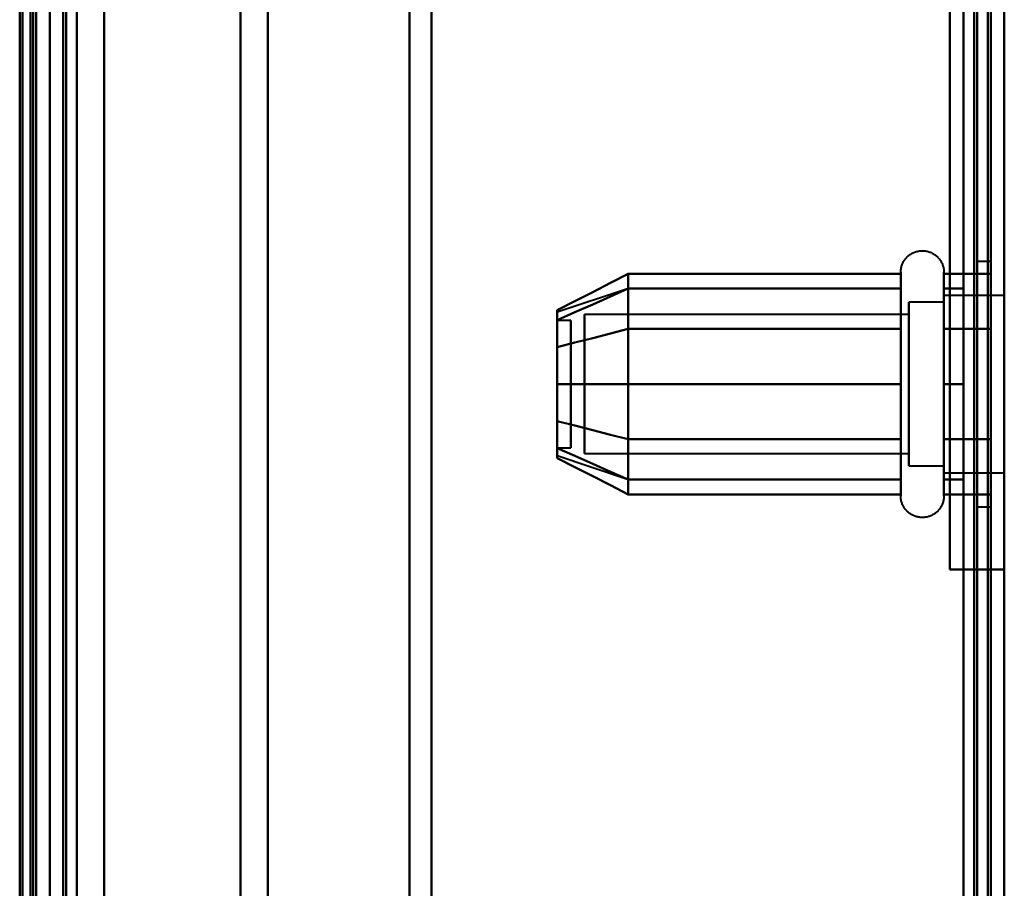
# Model space of a CAD drawing. Header units: millimetres. Extents: x -1352 to 2139, y -120 to 1046.
# Tile 67 of 77: x 549 to 585, y 799 to 831. Entities that reach past the tile are written whole.
import ezdxf

# ---------------------------------------------------------------- set-up
doc = ezdxf.new("R2010")
doc.units = ezdxf.units.MM
doc.layers.add('A-GENM', color=13, linetype='Continuous', lineweight=40)
doc.layers.add('G-IMPT', color=8, linetype='Continuous', lineweight=40)

# ---------------------------------------------------------------- blocks, each defined once
blk = doc.blocks.new('Maintenance r21 - Maintenance r21-755170-Avant')
at = {"layer": 'A-GENM'}
for p, q in [((585, 0), (585, 973.372)), ((585, 973.372), (585, 0))]:
    blk.add_line(p, q, dxfattribs=at)
blk = doc.blocks.new('Souche connecteur circulaire R23 - Souche connecteur circulaire R23-755164-Avant')
at = {"layer": 'A-GENM'}
blk.add_line((585, 927.5), (585, 770), dxfattribs=at)
blk = doc.blocks.new('NEXA 1000 CALQUES_dwg-755156-Avant')
at = {"layer": 'G-IMPT'}
for p, q in [((549.5, 129.472), (549.5, 937.272)), ((550, 937.272), (550, 129.472)), ((549.3, 604.868), (549.3, 934.872)), ((549.3, 934.872), (549.3, 604.868)), ((550, 934.872), (550, 604.868)), ((550, 763.372), (550, 934.872)), ((549.3, 591.872), (549.3, 921.877)), ((549.3, 921.877), (549.3, 591.872)), ((550, 921.877), (550, 763.372)), ((550, 921.872), (550, 763.372)), ((550, 702.849), (550, 921.872)), ((550.5, 921.872), (550.5, 763.372)), ((550.5, 763.372), (550.5, 921.872)), ((564, 616.883), (564, 921.872)), ((564, 921.872), (564, 616.883)), ((584.5, 921.872), (584.5, 616.883)), ((584.5, 921.872), (584.5, 604.872)), ((584.5, 604.872), (584.5, 921.872)), ((584.5, 604.872), (584.5, 921.872)), ((585, 604.872), (585, 921.872)), ((585, 921.872), (585, 604.872)), ((585, 921.872), (585, 604.872)), ((563.198, 921.281), (563.198, 617.429)), ((563.198, 617.429), (563.198, 921.281)), ((551, 617.807), (551, 920.872)), ((551, 920.872), (551, 823.514)), ((558, 617.807), (558, 920.872)), ((558, 920.872), (558, 617.807)), ((549.3, 703.47), (549.3, 920.246)), ((549.3, 920.246), (549.3, 823.275)), ((556.99, 618.386), (556.99, 920.246)), ((556.99, 920.246), (556.99, 618.386)), ((564, 604.872), (564, 909.862)), ((564, 909.862), (564, 604.872)), ((563.198, 909.315), (563.198, 605.464)), ((563.198, 605.464), (563.198, 909.315)), ((551, 605.872), (551, 908.938)), ((551, 908.938), (551, 703.231)), ((558, 605.872), (558, 908.938)), ((558, 908.938), (558, 605.872)), ((549.3, 908.359), (549.3, 606.498)), ((556.99, 703.47), (556.99, 908.359)), ((556.99, 908.359), (556.99, 703.47)), ((585, 878.194), (585, 808.194)), ((550, 763.372), (550, 823.895)), ((551, 823.514), (551, 605.872)), ((549.3, 606.498), (549.3, 823.275)), ((549.3, 823.275), (549.3, 618.386)), ((584.5, 821.872), (584, 821.872)), ((584, 821.872), (584, 817.372)), ((584, 817.372), (584, 821.872)), ((584.5, 821.872), (584.5, 812.872)), ((584.5, 821.872), (584.5, 812.872)), ((584.5, 817.372), (584.5, 821.872)), ((581.204, 819.422), (581.204, 821.472)), ((581.204, 819.422), (581.204, 821.472)), ((582.785, 821.472), (582.785, 819.422)), ((582.785, 821.472), (582.785, 819.422)), ((581.204, 813.272), (581.204, 820.923)), ((581.204, 815.322), (581.204, 820.923)), ((582.785, 820.923), (582.785, 813.272)), ((582.785, 820.923), (582.785, 815.322)), ((571.189, 820.867), (568.611, 820.008)), ((585, 820.622), (582.785, 820.622)), ((585, 820.622), (582.785, 820.622)), ((582.785, 820.622), (582.785, 818.997)), ((582.785, 815.747), (582.785, 820.622)), ((582.785, 820.622), (582.785, 818.997)), ((582.785, 814.558), (582.785, 820.622)), ((582.785, 820.372), (581.5, 820.372)), ((582.785, 820.372), (581.5, 820.372)), ((581.5, 820.372), (581.5, 818.872)), ((581.5, 814.774), (581.5, 820.372)), ((581.5, 820.372), (581.5, 818.872)), ((581.5, 815.872), (581.5, 820.372)), ((582.785, 815.872), (582.785, 820.372)), ((582.785, 820.372), (582.785, 815.872)), ((582.785, 820.372), (582.785, 814.774)), ((582.785, 814.774), (582.785, 820.372)), ((581.5, 819.921), (569.611, 819.921)), ((581.5, 819.921), (569.611, 819.921)), ((569.611, 815.165), (569.611, 819.921)), ((569.611, 819.921), (569.611, 815.165)), ((569.611, 819.921), (569.611, 816.098)), ((569.611, 816.098), (569.611, 819.921)), ((581.5, 819.97), (581.5, 815.872)), ((581.5, 814.372), (581.5, 819.97)), ((581.5, 819.97), (581.5, 814.372)), ((581.5, 815.165), (581.5, 819.921)), ((581.5, 819.921), (581.5, 815.165)), ((581.5, 819.921), (581.5, 816.098)), ((581.5, 816.098), (581.5, 819.921)), ((582.785, 820.187), (582.785, 814.122)), ((582.785, 820.187), (582.785, 815.747)), ((582.785, 814.122), (582.785, 820.187)), ((582.785, 819.97), (582.785, 814.372)), ((582.785, 814.372), (582.785, 819.97)), ((569.111, 819.702), (568.611, 819.702)), ((569.111, 819.702), (568.611, 819.702)), ((568.611, 815.054), (568.611, 819.702)), ((568.611, 819.702), (568.611, 815.054)), ((568.611, 815.248), (568.611, 819.702)), ((568.611, 819.702), (568.611, 815.248)), ((568.611, 815.042), (568.611, 819.691)), ((568.611, 819.691), (568.611, 815.042)), ((568.611, 815.042), (568.611, 819.496)), ((568.611, 819.496), (568.611, 815.042)), ((569.111, 815.054), (569.111, 819.702)), ((569.111, 819.702), (569.111, 815.054)), ((569.111, 819.702), (569.111, 815.248)), ((569.111, 815.248), (569.111, 819.702)), ((569.111, 815.042), (569.111, 819.691)), ((569.111, 819.691), (569.111, 815.042)), ((569.111, 819.496), (569.111, 815.042)), ((569.111, 815.042), (569.111, 819.496)), ((569.611, 814.824), (569.611, 819.579)), ((569.611, 819.579), (569.611, 814.824)), ((581.5, 814.824), (581.5, 819.579)), ((581.5, 819.579), (581.5, 814.824)), ((581.204, 813.822), (581.204, 819.422)), ((581.204, 813.272), (581.204, 819.422)), ((582.785, 819.422), (582.785, 813.822)), ((582.785, 819.422), (582.785, 813.272)), ((581.5, 818.872), (581.5, 814.372)), ((581.5, 818.872), (581.5, 814.774)), ((581.5, 814.372), (581.5, 818.872)), ((582.785, 818.997), (582.785, 814.558)), ((582.785, 814.122), (582.785, 818.997)), ((582.785, 818.997), (582.785, 814.122)), ((582.785, 814.372), (582.785, 818.872)), ((582.785, 818.872), (582.785, 814.372)), ((569.611, 818.646), (569.611, 814.824)), ((569.611, 814.824), (569.611, 818.646)), ((581.5, 818.646), (581.5, 814.824)), ((581.5, 814.824), (581.5, 818.646)), ((584, 817.372), (584, 812.872)), ((584, 812.872), (584, 817.372)), ((584.5, 812.872), (584.5, 817.372)), ((584.5, 812.872), (584.5, 817.372)), ((568.611, 815.042), (569.111, 815.042)), ((568.611, 815.042), (569.111, 815.042)), ((569.611, 814.824), (581.5, 814.824)), ((569.611, 814.824), (581.5, 814.824)), ((571.189, 813.877), (568.611, 814.737)), ((581.5, 814.372), (582.785, 814.372)), ((581.5, 814.372), (582.785, 814.372)), ((582.785, 814.122), (585, 814.122)), ((582.785, 814.122), (585, 814.122)), ((584, 812.872), (584.5, 812.872)), ((584.4, 810.572), (585, 810.572)), ((585, 810.572), (584.4, 810.572)), ((585, 808.194), (585, 803.872))]:
    blk.add_line(p, q, dxfattribs=at)
at = {"layer": 'G-IMPT', "flags": 128}
for points in [[(584.4, 972.772), (584.4, 761.822), (584.4, 550.872), (584.4, 339.922), (584.4, 128.972)], [(584.4, 972.772), (584.4, 761.822), (584.4, 550.872), (584.4, 339.922), (584.4, 128.972)], [(584.4, 128.972), (584.4, 339.922), (584.4, 550.872), (584.4, 761.822), (584.4, 972.772)], [(584.5, 128.972), (584.5, 339.922), (584.5, 550.872), (584.5, 761.822), (584.5, 972.772)], [(585, 128.972), (585, 339.922), (585, 550.872), (585, 761.822), (585, 972.772)], [(583.9, 129.472), (583.9, 340.172), (583.9, 550.872), (583.9, 761.572), (583.9, 972.272)], [(583.9, 129.472), (583.9, 340.172), (583.9, 550.872), (583.9, 761.572), (583.9, 972.272)], [(583.9, 972.272), (583.9, 761.572), (583.9, 550.872), (583.9, 340.172), (583.9, 129.472)], [(584, 972.272), (584, 761.572), (584, 550.872), (584, 340.172), (584, 129.472)], [(584, 129.472), (584, 340.172), (584, 550.872), (584, 761.572), (584, 972.272)], [(584, 972.272), (584, 761.572), (584, 550.872), (584, 340.172), (584, 129.472)], [(584.5, 972.272), (584.5, 761.572), (584.5, 550.872), (584.5, 340.172), (584.5, 129.472)], [(584.5, 129.472), (584.5, 340.172), (584.5, 550.872), (584.5, 761.572), (584.5, 972.272)], [(584.5, 129.472), (584.5, 340.172), (584.5, 550.872), (584.5, 761.572), (584.5, 972.272)], [(584.5, 972.272), (584.5, 761.572), (584.5, 550.872), (584.5, 340.172), (584.5, 129.472)], [(584.5, 972.272), (584.5, 761.572), (584.5, 550.872), (584.5, 340.172), (584.5, 129.472)], [(584.5, 129.472), (584.5, 340.172), (584.5, 550.872), (584.5, 761.572), (584.5, 972.272)], [(549.4, 937.772), (549.4, 735.572), (549.4, 533.372), (549.4, 331.172), (549.4, 128.972)], [(549.4, 128.972), (549.4, 331.172), (549.4, 533.372), (549.4, 735.572), (549.4, 937.772)], [(549.4, 128.972), (549.4, 331.172), (549.4, 533.372), (549.4, 735.572), (549.4, 937.772)], [(549.5, 937.772), (549.5, 735.572), (549.5, 533.372), (549.5, 331.172), (549.5, 128.972)], [(550, 937.772), (550, 735.572), (550, 533.372), (550, 331.172), (550, 128.972)], [(550, 128.972), (550, 331.172), (550, 533.372), (550, 735.572), (550, 937.772)], [(552, 937.772), (552, 735.572), (552, 533.372), (552, 331.172), (552, 128.972)], [(552, 128.972), (552, 331.172), (552, 533.372), (552, 735.572), (552, 937.772)], [(552, 937.772), (552, 735.572), (552, 533.372), (552, 331.172), (552, 128.972)], [(552, 128.972), (552, 331.172), (552, 533.372), (552, 735.572), (552, 937.772)], [(584.4, 128.972), (584.4, 331.172), (584.4, 533.372), (584.4, 735.572), (584.4, 937.772)], [(584.4, 128.972), (584.4, 331.172), (584.4, 533.372), (584.4, 735.572), (584.4, 937.772)], [(584.4, 937.772), (584.4, 735.572), (584.4, 533.372), (584.4, 331.172), (584.4, 128.972)], [(584.5, 937.772), (584.5, 735.572), (584.5, 533.372), (584.5, 331.172), (584.5, 128.972)], [(585, 937.772), (585, 735.572), (585, 533.372), (585, 331.172), (585, 128.972)], [(585, 128.972), (585, 331.172), (585, 533.372), (585, 735.572), (585, 937.772)], [(548.9, 937.272), (548.9, 743.297), (548.9, 549.322), (548.9, 355.347), (548.9, 161.372)], [(548.9, 161.372), (548.9, 355.347), (548.9, 549.322), (548.9, 743.297), (548.9, 937.272)], [(549, 129.372), (549, 331.372), (549, 533.372), (549, 735.372), (549, 937.372)], [(549, 937.372), (549, 735.372), (549, 533.372), (549, 331.372), (549, 129.372)], [(549, 129.472), (549, 331.422), (549, 533.372), (549, 735.322), (549, 937.272)], [(549, 937.272), (549, 735.322), (549, 533.372), (549, 331.422), (549, 129.472)], [(549.5, 937.272), (549.5, 735.322), (549.5, 533.372), (549.5, 331.422), (549.5, 129.472)], [(549.5, 129.472), (549.5, 331.422), (549.5, 533.372), (549.5, 735.322), (549.5, 937.272)], [(549.5, 937.272), (549.5, 735.322), (549.5, 533.372), (549.5, 331.422), (549.5, 129.472)], [(549.5, 129.472), (549.5, 331.422), (549.5, 533.372), (549.5, 735.322), (549.5, 937.272)], [(549.5, 129.472), (549.5, 331.422), (549.5, 533.372), (549.5, 735.322), (549.5, 937.272)], [(549.5, 937.272), (549.5, 735.322), (549.5, 533.372), (549.5, 331.422), (549.5, 129.472)], [(550, 129.472), (550, 331.422), (550, 533.372), (550, 735.322), (550, 937.272)], [(550, 937.272), (550, 735.322), (550, 533.372), (550, 331.422), (550, 129.472)], [(550, 937.272), (550, 743.297), (550, 549.322), (550, 355.347), (550, 161.372)], [(550, 129.472), (550, 331.422), (550, 533.372), (550, 735.322), (550, 937.272)], [(550, 161.372), (550, 355.347), (550, 549.322), (550, 743.297), (550, 937.272)], [(550, 937.272), (550, 735.322), (550, 533.372), (550, 331.422), (550, 129.472)], [(550.5, 129.472), (550.5, 331.422), (550.5, 533.372), (550.5, 735.322), (550.5, 937.272)], [(550.5, 937.272), (550.5, 735.322), (550.5, 533.372), (550.5, 331.422), (550.5, 129.472)], [(550.6, 129.472), (550.6, 331.422), (550.6, 533.372), (550.6, 735.322), (550.6, 937.272)], [(550.6, 937.272), (550.6, 735.322), (550.6, 533.372), (550.6, 331.422), (550.6, 129.472)], [(550.6, 129.472), (550.6, 331.422), (550.6, 533.372), (550.6, 735.322), (550.6, 937.272)], [(550.6, 129.472), (550.6, 331.422), (550.6, 533.372), (550.6, 735.322), (550.6, 937.272)], [(550.6, 937.272), (550.6, 735.322), (550.6, 533.372), (550.6, 331.422), (550.6, 129.472)], [(550.6, 937.272), (550.6, 735.322), (550.6, 533.372), (550.6, 331.422), (550.6, 129.472)], [(552, 937.272), (552, 735.322), (552, 533.372), (552, 331.422), (552, 129.472)], [(552, 129.472), (552, 331.422), (552, 533.372), (552, 735.322), (552, 937.272)], [(552, 937.272), (552, 735.322), (552, 533.372), (552, 331.422), (552, 129.472)], [(552, 129.472), (552, 331.422), (552, 533.372), (552, 735.322), (552, 937.272)], [(583.5, 937.272), (583.5, 735.322), (583.5, 533.372), (583.5, 331.422), (583.5, 129.472)], [(583.5, 129.472), (583.5, 331.422), (583.5, 533.372), (583.5, 735.322), (583.5, 937.272)], [(583.5, 129.472), (583.5, 331.422), (583.5, 533.372), (583.5, 735.322), (583.5, 937.272)], [(583.5, 937.272), (583.5, 735.322), (583.5, 533.372), (583.5, 331.422), (583.5, 129.472)], [(583.5, 903.372), (583.5, 873.372), (583.5, 843.372), (583.5, 813.372), (583.5, 783.372)], [(583.5, 783.372), (583.5, 813.372), (583.5, 843.372), (583.5, 873.372), (583.5, 903.372)], [(583.5, 903.372), (583.5, 873.372), (583.5, 843.372), (583.5, 813.372), (583.5, 783.372)], [(583.5, 783.372), (583.5, 813.372), (583.5, 843.372), (583.5, 873.372), (583.5, 903.372)], [(584.5, 783.372), (584.5, 813.372), (584.5, 843.372), (584.5, 873.372), (584.5, 903.372)], [(584.5, 903.372), (584.5, 873.372), (584.5, 843.372), (584.5, 813.372), (584.5, 783.372)], [(584.5, 783.372), (584.5, 813.372), (584.5, 843.372), (584.5, 873.372), (584.5, 903.372)], [(584.5, 903.372), (584.5, 873.372), (584.5, 843.372), (584.5, 813.372), (584.5, 783.372)], [(585, 803.872), (585, 823.622), (585, 843.372), (585, 863.122), (585, 882.872)], [(583, 810.572), (583, 826.972), (583, 843.372), (583, 859.772), (583, 876.172)], [(583, 876.172), (583, 859.772), (583, 843.372), (583, 826.972), (583, 810.572)], [(583, 810.572), (583, 826.972), (583, 843.372), (583, 859.772), (583, 876.172)], [(583, 876.172), (583, 859.772), (583, 843.372), (583, 826.972), (583, 810.572)], [(583, 876.172), (583, 859.772), (583, 843.372), (583, 826.972), (583, 810.572)], [(583, 810.572), (583, 826.972), (583, 843.372), (583, 859.772), (583, 876.172)], [(584.5, 876.172), (584.5, 859.772), (584.5, 843.372), (584.5, 826.972), (584.5, 810.572)], [(584.5, 810.572), (584.5, 826.972), (584.5, 843.372), (584.5, 859.772), (584.5, 876.172)], [(585, 876.172), (585, 859.772), (585, 843.372), (585, 826.972), (585, 810.572)], [(585, 876.172), (585, 859.772), (585, 843.372), (585, 826.972), (585, 810.572)], [(581.204, 821.472), (581.205, 821.504), (581.207, 821.535), (581.21, 821.567), (581.214, 821.598), (581.22, 821.629), (581.227, 821.66), (581.235, 821.691), (581.244, 821.721), (581.255, 821.751), (581.267, 821.78), (581.28, 821.809), (581.294, 821.837), (581.309, 821.865), (581.325, 821.892), (581.342, 821.919), (581.361, 821.944), (581.38, 821.969), (581.4, 821.993), (581.422, 822.017), (581.444, 822.039), (581.467, 822.061), (581.491, 822.082), (581.516, 822.101), (581.541, 822.12), (581.568, 822.137), (581.595, 822.154), (581.622, 822.169), (581.65, 822.184), (581.679, 822.197), (581.708, 822.209), (581.738, 822.22), (581.768, 822.23), (581.799, 822.238), (581.829, 822.245), (581.86, 822.251), (581.892, 822.256), (581.923, 822.259), (581.955, 822.262), (581.986, 822.263), (582.018, 822.262), (582.049, 822.261), (582.081, 822.258), (582.112, 822.254), (582.143, 822.249), (582.174, 822.242), (582.205, 822.234), (582.235, 822.225), (582.265, 822.215), (582.295, 822.204), (582.324, 822.191), (582.352, 822.177), (582.38, 822.162), (582.407, 822.146), (582.434, 822.129), (582.46, 822.111), (582.485, 822.092), (582.509, 822.072), (582.533, 822.051), (582.556, 822.029), (582.578, 822.006), (582.598, 821.982), (582.618, 821.958), (582.637, 821.933), (582.655, 821.907), (582.672, 821.88), (582.688, 821.852), (582.702, 821.824), (582.716, 821.796), (582.728, 821.767), (582.739, 821.737), (582.749, 821.707), (582.758, 821.677), (582.766, 821.646), (582.772, 821.615), (582.777, 821.584), (582.781, 821.552), (582.784, 821.521), (582.785, 821.489), (582.785, 821.472)], [(581.204, 821.472), (581.205, 821.504), (581.207, 821.535), (581.21, 821.567), (581.214, 821.598), (581.22, 821.629), (581.227, 821.66), (581.235, 821.691), (581.244, 821.721), (581.255, 821.751), (581.267, 821.78), (581.28, 821.809), (581.294, 821.837), (581.309, 821.865), (581.325, 821.892), (581.342, 821.919), (581.361, 821.944), (581.38, 821.969), (581.4, 821.993), (581.422, 822.017), (581.444, 822.039), (581.467, 822.061), (581.491, 822.082), (581.516, 822.101), (581.541, 822.12), (581.568, 822.137), (581.595, 822.154), (581.622, 822.169), (581.65, 822.184), (581.679, 822.197), (581.708, 822.209), (581.738, 822.22), (581.768, 822.23), (581.799, 822.238), (581.829, 822.245), (581.86, 822.251), (581.892, 822.256), (581.923, 822.259), (581.955, 822.262), (581.986, 822.263), (582.018, 822.262), (582.049, 822.261), (582.081, 822.258), (582.112, 822.254), (582.143, 822.249), (582.174, 822.242), (582.205, 822.234), (582.235, 822.225), (582.265, 822.215), (582.295, 822.204), (582.324, 822.191), (582.352, 822.177), (582.38, 822.162), (582.407, 822.146), (582.434, 822.129), (582.46, 822.111), (582.485, 822.092), (582.509, 822.072), (582.533, 822.051), (582.556, 822.029), (582.578, 822.006), (582.598, 821.982), (582.618, 821.958), (582.637, 821.933), (582.655, 821.907), (582.672, 821.88), (582.688, 821.852), (582.702, 821.824), (582.716, 821.796), (582.728, 821.767), (582.739, 821.737), (582.749, 821.707), (582.758, 821.677), (582.766, 821.646), (582.772, 821.615), (582.777, 821.584), (582.781, 821.552), (582.784, 821.521), (582.785, 821.489), (582.785, 821.472)], [(571.204, 821.414), (570.556, 821.081), (569.908, 820.748), (569.259, 820.414), (568.611, 820.081)], [(568.611, 820.081), (569.259, 820.414), (569.908, 820.748), (570.556, 821.081), (571.204, 821.414)], [(571.204, 819.393), (571.204, 819.898), (571.204, 820.403), (571.204, 820.909), (571.204, 821.414)], [(571.204, 821.414), (573.704, 821.414), (576.204, 821.414), (578.704, 821.414), (581.204, 821.414)], [(571.204, 821.414), (571.204, 820.909), (571.204, 820.403), (571.204, 819.898), (571.204, 819.393)], [(581.204, 821.414), (578.704, 821.414), (576.204, 821.414), (573.704, 821.414), (571.204, 821.414)], [(571.204, 819.393), (571.204, 819.898), (571.204, 820.403), (571.204, 820.909), (571.204, 821.414)], [(571.204, 821.414), (571.204, 820.909), (571.204, 820.403), (571.204, 819.898), (571.204, 819.393)], [(581.204, 821.472), (581.204, 821.469), (581.204, 821.459), (581.204, 821.443), (581.204, 821.42), (581.204, 821.391), (581.204, 821.355), (581.204, 821.313), (581.204, 821.264), (581.204, 821.209), (581.204, 821.149), (581.204, 821.082), (581.204, 821.009), (581.204, 820.93), (581.204, 820.923)], [(581.204, 813.822), (581.204, 813.906), (581.204, 813.997), (581.204, 814.093), (581.204, 814.194), (581.204, 814.3), (581.204, 814.411), (581.204, 814.526), (581.204, 814.647), (581.204, 814.771), (581.204, 814.9), (581.204, 815.033), (581.204, 815.169), (581.204, 815.31), (581.204, 815.453), (581.204, 815.599), (581.204, 815.749), (581.204, 815.9), (581.204, 816.055), (581.204, 816.211), (581.204, 816.369), (581.204, 816.529), (581.204, 816.69), (581.204, 816.852), (581.204, 817.015), (581.204, 817.179), (581.204, 817.343), (581.204, 817.507), (581.204, 817.671), (581.204, 817.834), (581.204, 817.996), (581.204, 818.158), (581.204, 818.318), (581.204, 818.477), (581.204, 818.634), (581.204, 818.789), (581.204, 818.942), (581.204, 819.092), (581.204, 819.239), (581.204, 819.384), (581.204, 819.525), (581.204, 819.663), (581.204, 819.797), (581.204, 819.927), (581.204, 820.054), (581.204, 820.175), (581.204, 820.293), (581.204, 820.406), (581.204, 820.513), (581.204, 820.616), (581.204, 820.714), (581.204, 820.806), (581.204, 820.893), (581.204, 820.974), (581.204, 821.05), (581.204, 821.119), (581.204, 821.183), (581.204, 821.24), (581.204, 821.292), (581.204, 821.337), (581.204, 821.375), (581.204, 821.408), (581.204, 821.433), (581.204, 821.453), (581.204, 821.465), (581.204, 821.472), (581.204, 821.472)], [(581.204, 821.472), (581.204, 821.469), (581.204, 821.459), (581.204, 821.443), (581.204, 821.42), (581.204, 821.391), (581.204, 821.355), (581.204, 821.313), (581.204, 821.264), (581.204, 821.209), (581.204, 821.149), (581.204, 821.082), (581.204, 821.009), (581.204, 820.93), (581.204, 820.846), (581.204, 820.756), (581.204, 820.661), (581.204, 820.56), (581.204, 820.455), (581.204, 820.344), (581.204, 820.229), (581.204, 820.109), (581.204, 819.985), (581.204, 819.856), (581.204, 819.724), (581.204, 819.588), (581.204, 819.448), (581.204, 819.422)], [(581.204, 815.322), (581.204, 815.466), (581.204, 815.613), (581.204, 815.762), (581.204, 815.914), (581.204, 816.069), (581.204, 816.225), (581.204, 816.383), (581.204, 816.543), (581.204, 816.705), (581.204, 816.867), (581.204, 817.03), (581.204, 817.194), (581.204, 817.358), (581.204, 817.522), (581.204, 817.685), (581.204, 817.848), (581.204, 818.011), (581.204, 818.172), (581.204, 818.333), (581.204, 818.491), (581.204, 818.648), (581.204, 818.803), (581.204, 818.955), (581.204, 819.105), (581.204, 819.252), (581.204, 819.397), (581.204, 819.538), (581.204, 819.675), (581.204, 819.809), (581.204, 819.939), (581.204, 820.065), (581.204, 820.186), (581.204, 820.303), (581.204, 820.415), (581.204, 820.523), (581.204, 820.625), (581.204, 820.723), (581.204, 820.814), (581.204, 820.901), (581.204, 820.981), (581.204, 821.056), (581.204, 821.125), (581.204, 821.188), (581.204, 821.245), (581.204, 821.296), (581.204, 821.34), (581.204, 821.378), (581.204, 821.41), (581.204, 821.435), (581.204, 821.454), (581.204, 821.466), (581.204, 821.472)], [(581.204, 821.414), (581.204, 820.909), (581.204, 820.403), (581.204, 819.898), (581.204, 819.393)], [(581.204, 819.393), (581.204, 819.898), (581.204, 820.403), (581.204, 820.909), (581.204, 821.414)], [(582.785, 821.472), (582.785, 821.469), (582.785, 821.459), (582.785, 821.443), (582.785, 821.42), (582.785, 821.391), (582.785, 821.355), (582.785, 821.313), (582.785, 821.264), (582.785, 821.209), (582.785, 821.149), (582.785, 821.082), (582.785, 821.009), (582.785, 820.93), (582.785, 820.846), (582.785, 820.756), (582.785, 820.661), (582.785, 820.56), (582.785, 820.455), (582.785, 820.344), (582.785, 820.229), (582.785, 820.109), (582.785, 819.985), (582.785, 819.856), (582.785, 819.724), (582.785, 819.588), (582.785, 819.448), (582.785, 819.305), (582.785, 819.159), (582.785, 819.01), (582.785, 818.858), (582.785, 818.704), (582.785, 818.548), (582.785, 818.39), (582.785, 818.23), (582.785, 818.069), (582.785, 817.907), (582.785, 817.744), (582.785, 817.58), (582.785, 817.417), (582.785, 817.253), (582.785, 817.089), (582.785, 816.925), (582.785, 816.763), (582.785, 816.601), (582.785, 816.441), (582.785, 816.282), (582.785, 816.125), (582.785, 815.969), (582.785, 815.817), (582.785, 815.666), (582.785, 815.518), (582.785, 815.374), (582.785, 815.232), (582.785, 815.094), (582.785, 814.959), (582.785, 814.829), (582.785, 814.702), (582.785, 814.58), (582.785, 814.462), (582.785, 814.349), (582.785, 814.241), (582.785, 814.137), (582.785, 814.039), (582.785, 813.946), (582.785, 813.859), (582.785, 813.822)], [(582.785, 820.923), (582.785, 821.002), (582.785, 821.075), (582.785, 821.143), (582.785, 821.204), (582.785, 821.26), (582.785, 821.309), (582.785, 821.351), (582.785, 821.388), (582.785, 821.418), (582.785, 821.441), (582.785, 821.458), (582.785, 821.468), (582.785, 821.472)], [(582.785, 821.472), (582.785, 821.469), (582.785, 821.459), (582.785, 821.443), (582.785, 821.42), (582.785, 821.391), (582.785, 821.355), (582.785, 821.313), (582.785, 821.264), (582.785, 821.209), (582.785, 821.149), (582.785, 821.082), (582.785, 821.009), (582.785, 820.93), (582.785, 820.846), (582.785, 820.756), (582.785, 820.661), (582.785, 820.56), (582.785, 820.455), (582.785, 820.344), (582.785, 820.229), (582.785, 820.109), (582.785, 819.985), (582.785, 819.856), (582.785, 819.724), (582.785, 819.588), (582.785, 819.448), (582.785, 819.305), (582.785, 819.159), (582.785, 819.01), (582.785, 818.858), (582.785, 818.704), (582.785, 818.548), (582.785, 818.39), (582.785, 818.23), (582.785, 818.069), (582.785, 817.907), (582.785, 817.744), (582.785, 817.58), (582.785, 817.417), (582.785, 817.253), (582.785, 817.089), (582.785, 816.925), (582.785, 816.763), (582.785, 816.601), (582.785, 816.441), (582.785, 816.282), (582.785, 816.125), (582.785, 815.969), (582.785, 815.817), (582.785, 815.666), (582.785, 815.518), (582.785, 815.374), (582.785, 815.322)], [(582.785, 819.422), (582.785, 819.563), (582.785, 819.7), (582.785, 819.833), (582.785, 819.962), (582.785, 820.087), (582.785, 820.208), (582.785, 820.324), (582.785, 820.435), (582.785, 820.542), (582.785, 820.643), (582.785, 820.739), (582.785, 820.83), (582.785, 820.916), (582.785, 820.995), (582.785, 821.069), (582.785, 821.137), (582.785, 821.199), (582.785, 821.255), (582.785, 821.304), (582.785, 821.348), (582.785, 821.385), (582.785, 821.415), (582.785, 821.439), (582.785, 821.457), (582.785, 821.468), (582.785, 821.472)], [(584.5, 821.414), (584.071, 821.414), (583.643, 821.414), (583.214, 821.414), (582.785, 821.414)], [(582.785, 821.414), (582.785, 820.909), (582.785, 820.403), (582.785, 819.898), (582.785, 819.393)], [(582.785, 819.393), (582.785, 819.898), (582.785, 820.403), (582.785, 820.909), (582.785, 821.414)], [(582.785, 821.414), (583.214, 821.414), (583.643, 821.414), (584.071, 821.414), (584.5, 821.414)], [(584.5, 819.393), (584.5, 819.898), (584.5, 820.403), (584.5, 820.909), (584.5, 821.414)], [(584.5, 821.414), (584.5, 820.909), (584.5, 820.403), (584.5, 819.898), (584.5, 819.393)], [(584.5, 819.393), (584.5, 819.898), (584.5, 820.403), (584.5, 820.909), (584.5, 821.414)], [(584.5, 821.414), (584.5, 820.909), (584.5, 820.403), (584.5, 819.898), (584.5, 819.393)], [(581.204, 820.923), (581.204, 820.838), (581.204, 820.748), (581.204, 820.652), (581.204, 820.551), (581.204, 820.445), (581.204, 820.334), (581.204, 820.218), (581.204, 820.098), (581.204, 819.973), (581.204, 819.844), (581.204, 819.712), (581.204, 819.575), (581.204, 819.435), (581.204, 819.292), (581.204, 819.145), (581.204, 818.996), (581.204, 818.844), (581.204, 818.69), (581.204, 818.534), (581.204, 818.376), (581.204, 818.216), (581.204, 818.055), (581.204, 817.892), (581.204, 817.729), (581.204, 817.566), (581.204, 817.402), (581.204, 817.238), (581.204, 817.074), (581.204, 816.911), (581.204, 816.748), (581.204, 816.587), (581.204, 816.426), (581.204, 816.268), (581.204, 816.111), (581.204, 815.956), (581.204, 815.803), (581.204, 815.653), (581.204, 815.505), (581.204, 815.361), (581.204, 815.219), (581.204, 815.082), (581.204, 814.948), (581.204, 814.817), (581.204, 814.691), (581.204, 814.569), (581.204, 814.452), (581.204, 814.339), (581.204, 814.231), (581.204, 814.128), (581.204, 814.031), (581.204, 813.938), (581.204, 813.851), (581.204, 813.77), (581.204, 813.695), (581.204, 813.625), (581.204, 813.562), (581.204, 813.504), (581.204, 813.453), (581.204, 813.408), (581.204, 813.369), (581.204, 813.337), (581.204, 813.311), (581.204, 813.292), (581.204, 813.279), (581.204, 813.273), (581.204, 813.272)], [(582.785, 813.272), (582.785, 813.276), (582.785, 813.285), (582.785, 813.302), (582.785, 813.325), (582.785, 813.354), (582.785, 813.39), (582.785, 813.432), (582.785, 813.48), (582.785, 813.535), (582.785, 813.596), (582.785, 813.663), (582.785, 813.736), (582.785, 813.814), (582.785, 813.899), (582.785, 813.988), (582.785, 814.084), (582.785, 814.184), (582.785, 814.29), (582.785, 814.4), (582.785, 814.516), (582.785, 814.636), (582.785, 814.76), (582.785, 814.888), (582.785, 815.021), (582.785, 815.157), (582.785, 815.297), (582.785, 815.44), (582.785, 815.586), (582.785, 815.735), (582.785, 815.887), (582.785, 816.041), (582.785, 816.197), (582.785, 816.355), (582.785, 816.514), (582.785, 816.675), (582.785, 816.838), (582.785, 817.001), (582.785, 817.164), (582.785, 817.328), (582.785, 817.492), (582.785, 817.656), (582.785, 817.819), (582.785, 817.982), (582.785, 818.143), (582.785, 818.304), (582.785, 818.463), (582.785, 818.62), (582.785, 818.775), (582.785, 818.928), (582.785, 819.079), (582.785, 819.226), (582.785, 819.371), (582.785, 819.513), (582.785, 819.651), (582.785, 819.785), (582.785, 819.916), (582.785, 820.042), (582.785, 820.165), (582.785, 820.282), (582.785, 820.396), (582.785, 820.504), (582.785, 820.607), (582.785, 820.705), (582.785, 820.798), (582.785, 820.886), (582.785, 820.923)], [(568.611, 819.718), (569.259, 820.007), (569.908, 820.295), (570.556, 820.584), (571.204, 820.872)], [(568.611, 819.718), (569.259, 820.007), (569.908, 820.295), (570.556, 820.584), (571.204, 820.872)], [(571.204, 820.872), (570.556, 820.584), (569.908, 820.295), (569.259, 820.007), (568.611, 819.718)], [(571.204, 820.872), (570.556, 820.584), (569.908, 820.295), (569.259, 820.007), (568.611, 819.718)], [(571.204, 817.372), (571.204, 818.247), (571.204, 819.122), (571.204, 819.997), (571.204, 820.872)], [(571.204, 820.872), (573.704, 820.872), (576.204, 820.872), (578.704, 820.872), (581.204, 820.872)], [(571.204, 820.872), (573.704, 820.872), (576.204, 820.872), (578.704, 820.872), (581.204, 820.872)], [(581.204, 820.872), (578.704, 820.872), (576.204, 820.872), (573.704, 820.872), (571.204, 820.872)], [(571.204, 820.872), (571.204, 819.997), (571.204, 819.122), (571.204, 818.247), (571.204, 817.372)], [(581.204, 820.872), (578.704, 820.872), (576.204, 820.872), (573.704, 820.872), (571.204, 820.872)], [(571.204, 820.872), (571.204, 819.997), (571.204, 819.122), (571.204, 818.247), (571.204, 817.372)], [(571.204, 817.372), (571.204, 818.247), (571.204, 819.122), (571.204, 819.997), (571.204, 820.872)], [(581.204, 820.872), (581.204, 819.997), (581.204, 819.122), (581.204, 818.247), (581.204, 817.372)], [(581.204, 817.372), (581.204, 818.247), (581.204, 819.122), (581.204, 819.997), (581.204, 820.872)], [(582.785, 817.372), (582.785, 818.247), (582.785, 819.122), (582.785, 819.997), (582.785, 820.872)], [(582.785, 820.872), (582.964, 820.872), (583.143, 820.872), (583.321, 820.872), (583.5, 820.872)], [(583.5, 820.872), (583.321, 820.872), (583.143, 820.872), (582.964, 820.872), (582.785, 820.872)], [(582.785, 820.872), (582.964, 820.872), (583.143, 820.872), (583.321, 820.872), (583.5, 820.872)], [(583.5, 820.872), (583.321, 820.872), (583.143, 820.872), (582.964, 820.872), (582.785, 820.872)], [(582.785, 820.872), (582.785, 819.997), (582.785, 819.122), (582.785, 818.247), (582.785, 817.372)], [(583.5, 820.872), (583.5, 819.997), (583.5, 819.122), (583.5, 818.247), (583.5, 817.372)], [(583.5, 817.372), (583.5, 818.247), (583.5, 819.122), (583.5, 819.997), (583.5, 820.872)], [(583.5, 817.372), (583.5, 818.247), (583.5, 819.122), (583.5, 819.997), (583.5, 820.872)], [(583.5, 820.872), (583.5, 819.997), (583.5, 819.122), (583.5, 818.247), (583.5, 817.372)], [(568.611, 818.727), (569.259, 818.893), (569.908, 819.06), (570.556, 819.226), (571.204, 819.393)], [(571.204, 819.393), (570.556, 819.226), (569.908, 819.06), (569.259, 818.893), (568.611, 818.727)], [(568.611, 818.727), (569.259, 818.893), (569.908, 819.06), (570.556, 819.226), (571.204, 819.393)], [(571.204, 819.393), (570.556, 819.226), (569.908, 819.06), (569.259, 818.893), (568.611, 818.727)], [(581.204, 819.393), (578.704, 819.393), (576.204, 819.393), (573.704, 819.393), (571.204, 819.393)], [(571.204, 815.352), (571.204, 816.362), (571.204, 817.372), (571.204, 818.383), (571.204, 819.393)], [(571.204, 819.393), (573.704, 819.393), (576.204, 819.393), (578.704, 819.393), (581.204, 819.393)], [(571.204, 819.393), (571.204, 818.383), (571.204, 817.372), (571.204, 816.362), (571.204, 815.352)], [(581.204, 819.393), (578.704, 819.393), (576.204, 819.393), (573.704, 819.393), (571.204, 819.393)], [(571.204, 819.393), (573.704, 819.393), (576.204, 819.393), (578.704, 819.393), (581.204, 819.393)], [(571.204, 819.393), (571.204, 818.383), (571.204, 817.372), (571.204, 816.362), (571.204, 815.352)], [(571.204, 815.352), (571.204, 816.362), (571.204, 817.372), (571.204, 818.383), (571.204, 819.393)], [(581.204, 819.422), (581.204, 819.279), (581.204, 819.132), (581.204, 818.982), (581.204, 818.83), (581.204, 818.676), (581.204, 818.52), (581.204, 818.361), (581.204, 818.201), (581.204, 818.04), (581.204, 817.878), (581.204, 817.715), (581.204, 817.551), (581.204, 817.387), (581.204, 817.223), (581.204, 817.059), (581.204, 816.896), (581.204, 816.734), (581.204, 816.572), (581.204, 816.412), (581.204, 816.253), (581.204, 816.097), (581.204, 815.942), (581.204, 815.789), (581.204, 815.639), (581.204, 815.492), (581.204, 815.348), (581.204, 815.207), (581.204, 815.069), (581.204, 814.936), (581.204, 814.806), (581.204, 814.68), (581.204, 814.558), (581.204, 814.441), (581.204, 814.329), (581.204, 814.222), (581.204, 814.119), (581.204, 814.022), (581.204, 813.93), (581.204, 813.844), (581.204, 813.763), (581.204, 813.688), (581.204, 813.619), (581.204, 813.556), (581.204, 813.499), (581.204, 813.449), (581.204, 813.404), (581.204, 813.366), (581.204, 813.334), (581.204, 813.309), (581.204, 813.291), (581.204, 813.278), (581.204, 813.273)], [(581.204, 819.393), (581.204, 818.383), (581.204, 817.372), (581.204, 816.362), (581.204, 815.352)], [(581.204, 815.352), (581.204, 816.362), (581.204, 817.372), (581.204, 818.383), (581.204, 819.393)], [(582.785, 813.272), (582.785, 813.276), (582.785, 813.285), (582.785, 813.302), (582.785, 813.325), (582.785, 813.354), (582.785, 813.39), (582.785, 813.432), (582.785, 813.48), (582.785, 813.535), (582.785, 813.596), (582.785, 813.663), (582.785, 813.736), (582.785, 813.814), (582.785, 813.899), (582.785, 813.988), (582.785, 814.084), (582.785, 814.184), (582.785, 814.29), (582.785, 814.4), (582.785, 814.516), (582.785, 814.636), (582.785, 814.76), (582.785, 814.888), (582.785, 815.021), (582.785, 815.157), (582.785, 815.297), (582.785, 815.44), (582.785, 815.586), (582.785, 815.735), (582.785, 815.887), (582.785, 816.041), (582.785, 816.197), (582.785, 816.355), (582.785, 816.514), (582.785, 816.675), (582.785, 816.838), (582.785, 817.001), (582.785, 817.164), (582.785, 817.328), (582.785, 817.492), (582.785, 817.656), (582.785, 817.819), (582.785, 817.982), (582.785, 818.143), (582.785, 818.304), (582.785, 818.463), (582.785, 818.62), (582.785, 818.775), (582.785, 818.928), (582.785, 819.079), (582.785, 819.226), (582.785, 819.371), (582.785, 819.422)], [(582.785, 815.352), (582.785, 816.362), (582.785, 817.372), (582.785, 818.383), (582.785, 819.393)], [(582.785, 819.393), (583.214, 819.393), (583.643, 819.393), (584.071, 819.393), (584.5, 819.393)], [(584.5, 819.393), (584.071, 819.393), (583.643, 819.393), (583.214, 819.393), (582.785, 819.393)], [(582.785, 819.393), (582.785, 818.383), (582.785, 817.372), (582.785, 816.362), (582.785, 815.352)], [(582.785, 819.393), (583.214, 819.393), (583.643, 819.393), (584.071, 819.393), (584.5, 819.393)], [(584.5, 819.393), (584.071, 819.393), (583.643, 819.393), (583.214, 819.393), (582.785, 819.393)], [(584.5, 819.393), (584.5, 818.383), (584.5, 817.372), (584.5, 816.362), (584.5, 815.352)], [(584.5, 815.352), (584.5, 816.362), (584.5, 817.372), (584.5, 818.383), (584.5, 819.393)], [(584.5, 815.352), (584.5, 816.362), (584.5, 817.372), (584.5, 818.383), (584.5, 819.393)], [(584.5, 819.393), (584.5, 818.383), (584.5, 817.372), (584.5, 816.362), (584.5, 815.352)], [(571.204, 817.372), (570.556, 817.372), (569.908, 817.372), (569.259, 817.372), (568.611, 817.372)], [(568.611, 817.372), (569.259, 817.372), (569.908, 817.372), (570.556, 817.372), (571.204, 817.372)], [(571.204, 817.372), (570.556, 817.372), (569.908, 817.372), (569.259, 817.372), (568.611, 817.372)], [(568.611, 817.372), (569.259, 817.372), (569.908, 817.372), (570.556, 817.372), (571.204, 817.372)], [(571.204, 817.372), (571.204, 816.497), (571.204, 815.622), (571.204, 814.747), (571.204, 813.872)], [(581.204, 817.372), (578.704, 817.372), (576.204, 817.372), (573.704, 817.372), (571.204, 817.372)], [(571.204, 813.872), (571.204, 814.747), (571.204, 815.622), (571.204, 816.497), (571.204, 817.372)], [(571.204, 817.372), (573.704, 817.372), (576.204, 817.372), (578.704, 817.372), (581.204, 817.372)], [(581.204, 817.372), (578.704, 817.372), (576.204, 817.372), (573.704, 817.372), (571.204, 817.372)], [(571.204, 817.372), (573.704, 817.372), (576.204, 817.372), (578.704, 817.372), (581.204, 817.372)], [(571.204, 813.872), (571.204, 814.747), (571.204, 815.622), (571.204, 816.497), (571.204, 817.372)], [(571.204, 817.372), (571.204, 816.497), (571.204, 815.622), (571.204, 814.747), (571.204, 813.872)], [(581.204, 813.872), (581.204, 814.747), (581.204, 815.622), (581.204, 816.497), (581.204, 817.372)], [(581.204, 817.372), (581.204, 816.497), (581.204, 815.622), (581.204, 814.747), (581.204, 813.872)], [(583.5, 817.372), (583.321, 817.372), (583.143, 817.372), (582.964, 817.372), (582.785, 817.372)], [(582.785, 817.372), (582.785, 816.497), (582.785, 815.622), (582.785, 814.747), (582.785, 813.872)], [(582.785, 813.872), (582.785, 814.747), (582.785, 815.622), (582.785, 816.497), (582.785, 817.372)], [(582.785, 817.372), (582.964, 817.372), (583.143, 817.372), (583.321, 817.372), (583.5, 817.372)], [(583.5, 817.372), (583.321, 817.372), (583.143, 817.372), (582.964, 817.372), (582.785, 817.372)], [(582.785, 817.372), (582.964, 817.372), (583.143, 817.372), (583.321, 817.372), (583.5, 817.372)], [(583.5, 813.872), (583.5, 814.747), (583.5, 815.622), (583.5, 816.497), (583.5, 817.372)], [(583.5, 817.372), (583.5, 816.497), (583.5, 815.622), (583.5, 814.747), (583.5, 813.872)], [(583.5, 817.372), (583.5, 816.497), (583.5, 815.622), (583.5, 814.747), (583.5, 813.872)], [(583.5, 813.872), (583.5, 814.747), (583.5, 815.622), (583.5, 816.497), (583.5, 817.372)], [(571.204, 815.352), (570.556, 815.518), (569.908, 815.685), (569.259, 815.851), (568.611, 816.018)], [(568.611, 816.018), (569.259, 815.851), (569.908, 815.685), (570.556, 815.518), (571.204, 815.352)], [(571.204, 815.352), (570.556, 815.518), (569.908, 815.685), (569.259, 815.851), (568.611, 816.018)], [(568.611, 816.018), (569.259, 815.851), (569.908, 815.685), (570.556, 815.518), (571.204, 815.352)], [(581.204, 815.352), (578.704, 815.352), (576.204, 815.352), (573.704, 815.352), (571.204, 815.352)], [(571.204, 813.331), (571.204, 813.836), (571.204, 814.341), (571.204, 814.846), (571.204, 815.352)], [(571.204, 815.352), (573.704, 815.352), (576.204, 815.352), (578.704, 815.352), (581.204, 815.352)], [(571.204, 815.352), (571.204, 814.846), (571.204, 814.341), (571.204, 813.836), (571.204, 813.331)], [(581.204, 815.352), (578.704, 815.352), (576.204, 815.352), (573.704, 815.352), (571.204, 815.352)], [(571.204, 815.352), (573.704, 815.352), (576.204, 815.352), (578.704, 815.352), (581.204, 815.352)], [(571.204, 815.352), (571.204, 814.846), (571.204, 814.341), (571.204, 813.836), (571.204, 813.331)], [(571.204, 813.331), (571.204, 813.836), (571.204, 814.341), (571.204, 814.846), (571.204, 815.352)], [(581.204, 815.352), (581.204, 814.846), (581.204, 814.341), (581.204, 813.836), (581.204, 813.331)], [(581.204, 813.331), (581.204, 813.836), (581.204, 814.341), (581.204, 814.846), (581.204, 815.352)], [(581.204, 813.272), (581.204, 813.276), (581.204, 813.285), (581.204, 813.302), (581.204, 813.325), (581.204, 813.354), (581.204, 813.39), (581.204, 813.432), (581.204, 813.48), (581.204, 813.535), (581.204, 813.596), (581.204, 813.663), (581.204, 813.736), (581.204, 813.814), (581.204, 813.899), (581.204, 813.988), (581.204, 814.084), (581.204, 814.184), (581.204, 814.29), (581.204, 814.4), (581.204, 814.516), (581.204, 814.636), (581.204, 814.76), (581.204, 814.888), (581.204, 815.021), (581.204, 815.157), (581.204, 815.297), (581.204, 815.322)], [(584.5, 815.352), (584.071, 815.352), (583.643, 815.352), (583.214, 815.352), (582.785, 815.352)], [(584.5, 815.352), (584.071, 815.352), (583.643, 815.352), (583.214, 815.352), (582.785, 815.352)], [(582.785, 815.352), (582.785, 814.846), (582.785, 814.341), (582.785, 813.836), (582.785, 813.331)], [(582.785, 815.352), (583.214, 815.352), (583.643, 815.352), (584.071, 815.352), (584.5, 815.352)], [(582.785, 813.331), (582.785, 813.836), (582.785, 814.341), (582.785, 814.846), (582.785, 815.352)], [(582.785, 815.352), (583.214, 815.352), (583.643, 815.352), (584.071, 815.352), (584.5, 815.352)], [(582.785, 815.322), (582.785, 815.182), (582.785, 815.045), (582.785, 814.912), (582.785, 814.783), (582.785, 814.658), (582.785, 814.537), (582.785, 814.421), (582.785, 814.309), (582.785, 814.203), (582.785, 814.101), (582.785, 814.005), (582.785, 813.914), (582.785, 813.829), (582.785, 813.749), (582.785, 813.675), (582.785, 813.608), (582.785, 813.546), (582.785, 813.49), (582.785, 813.44), (582.785, 813.397), (582.785, 813.36), (582.785, 813.329), (582.785, 813.305), (582.785, 813.288), (582.785, 813.277), (582.785, 813.272)], [(584.5, 813.331), (584.5, 813.836), (584.5, 814.341), (584.5, 814.846), (584.5, 815.352)], [(584.5, 815.352), (584.5, 814.846), (584.5, 814.341), (584.5, 813.836), (584.5, 813.331)], [(584.5, 813.331), (584.5, 813.836), (584.5, 814.341), (584.5, 814.846), (584.5, 815.352)], [(584.5, 815.352), (584.5, 814.846), (584.5, 814.341), (584.5, 813.836), (584.5, 813.331)], [(568.611, 815.026), (569.259, 814.738), (569.908, 814.449), (570.556, 814.161), (571.204, 813.872)], [(568.611, 815.026), (569.259, 814.738), (569.908, 814.449), (570.556, 814.161), (571.204, 813.872)], [(571.204, 813.872), (570.556, 814.161), (569.908, 814.449), (569.259, 814.738), (568.611, 815.026)], [(571.204, 813.872), (570.556, 814.161), (569.908, 814.449), (569.259, 814.738), (568.611, 815.026)], [(571.204, 813.331), (570.556, 813.664), (569.908, 813.997), (569.259, 814.33), (568.611, 814.663)], [(568.611, 814.663), (569.259, 814.33), (569.908, 813.997), (570.556, 813.664), (571.204, 813.331)], [(571.204, 813.872), (573.704, 813.872), (576.204, 813.872), (578.704, 813.872), (581.204, 813.872)], [(571.204, 813.872), (573.704, 813.872), (576.204, 813.872), (578.704, 813.872), (581.204, 813.872)], [(581.204, 813.872), (578.704, 813.872), (576.204, 813.872), (573.704, 813.872), (571.204, 813.872)], [(581.204, 813.872), (578.704, 813.872), (576.204, 813.872), (573.704, 813.872), (571.204, 813.872)], [(581.204, 813.272), (581.204, 813.276), (581.204, 813.285), (581.204, 813.302), (581.204, 813.325), (581.204, 813.354), (581.204, 813.39), (581.204, 813.432), (581.204, 813.48), (581.204, 813.535), (581.204, 813.596), (581.204, 813.663), (581.204, 813.736), (581.204, 813.814), (581.204, 813.822)], [(582.785, 813.872), (582.964, 813.872), (583.143, 813.872), (583.321, 813.872), (583.5, 813.872)], [(583.5, 813.872), (583.321, 813.872), (583.143, 813.872), (582.964, 813.872), (582.785, 813.872)], [(582.785, 813.872), (582.964, 813.872), (583.143, 813.872), (583.321, 813.872), (583.5, 813.872)], [(583.5, 813.872), (583.321, 813.872), (583.143, 813.872), (582.964, 813.872), (582.785, 813.872)], [(582.785, 813.822), (582.785, 813.742), (582.785, 813.669), (582.785, 813.602), (582.785, 813.54), (582.785, 813.485), (582.785, 813.436), (582.785, 813.393), (582.785, 813.357), (582.785, 813.327), (582.785, 813.304), (582.785, 813.287), (582.785, 813.276), (582.785, 813.272)], [(581.204, 813.331), (578.704, 813.331), (576.204, 813.331), (573.704, 813.331), (571.204, 813.331)], [(571.204, 813.331), (573.704, 813.331), (576.204, 813.331), (578.704, 813.331), (581.204, 813.331)], [(582.785, 813.272), (582.785, 813.241), (582.783, 813.209), (582.779, 813.178), (582.775, 813.146), (582.769, 813.115), (582.762, 813.084), (582.754, 813.054), (582.745, 813.024), (582.734, 812.994), (582.723, 812.964), (582.71, 812.936), (582.696, 812.907), (582.681, 812.88), (582.664, 812.852), (582.647, 812.826), (582.629, 812.8), (582.609, 812.775), (582.589, 812.751), (582.568, 812.728), (582.545, 812.705), (582.522, 812.684), (582.498, 812.663), (582.474, 812.643), (582.448, 812.625), (582.422, 812.607), (582.395, 812.591), (582.367, 812.575), (582.339, 812.561), (582.31, 812.548), (582.281, 812.536), (582.251, 812.525), (582.221, 812.515), (582.191, 812.507), (582.16, 812.499), (582.129, 812.493), (582.098, 812.489), (582.066, 812.485), (582.035, 812.483), (582.003, 812.482), (581.972, 812.482), (581.94, 812.484), (581.909, 812.487), (581.877, 812.491), (581.846, 812.496), (581.815, 812.503), (581.784, 812.51), (581.754, 812.519), (581.724, 812.53), (581.695, 812.541), (581.666, 812.554), (581.637, 812.567), (581.609, 812.582), (581.582, 812.598), (581.555, 812.615), (581.53, 812.633), (581.504, 812.652), (581.48, 812.672), (581.456, 812.694), (581.434, 812.716), (581.412, 812.738), (581.391, 812.762), (581.371, 812.787), (581.352, 812.812), (581.334, 812.838), (581.317, 812.865), (581.302, 812.892), (581.287, 812.92), (581.273, 812.949), (581.261, 812.978), (581.25, 813.008), (581.24, 813.038), (581.231, 813.068), (581.224, 813.099), (581.217, 813.13), (581.212, 813.161), (581.208, 813.192), (581.206, 813.224), (581.204, 813.255), (581.204, 813.272)], [(582.785, 813.272), (582.785, 813.241), (582.783, 813.209), (582.779, 813.178), (582.775, 813.146), (582.769, 813.115), (582.762, 813.084), (582.754, 813.054), (582.745, 813.024), (582.734, 812.994), (582.723, 812.964), (582.71, 812.936), (582.696, 812.907), (582.681, 812.88), (582.664, 812.852), (582.647, 812.826), (582.629, 812.8), (582.609, 812.775), (582.589, 812.751), (582.568, 812.728), (582.545, 812.705), (582.522, 812.684), (582.498, 812.663), (582.474, 812.643), (582.448, 812.625), (582.422, 812.607), (582.395, 812.591), (582.367, 812.575), (582.339, 812.561), (582.31, 812.548), (582.281, 812.536), (582.251, 812.525), (582.221, 812.515), (582.191, 812.507), (582.16, 812.499), (582.129, 812.493), (582.098, 812.489), (582.066, 812.485), (582.035, 812.483), (582.003, 812.482), (581.972, 812.482), (581.94, 812.484), (581.909, 812.487), (581.877, 812.491), (581.846, 812.496), (581.815, 812.503), (581.784, 812.51), (581.754, 812.519), (581.724, 812.53), (581.695, 812.541), (581.666, 812.554), (581.637, 812.567), (581.609, 812.582), (581.582, 812.598), (581.555, 812.615), (581.53, 812.633), (581.504, 812.652), (581.48, 812.672), (581.456, 812.694), (581.434, 812.716), (581.412, 812.738), (581.391, 812.762), (581.371, 812.787), (581.352, 812.812), (581.334, 812.838), (581.317, 812.865), (581.302, 812.892), (581.287, 812.92), (581.273, 812.949), (581.261, 812.978), (581.25, 813.008), (581.24, 813.038), (581.231, 813.068), (581.224, 813.099), (581.217, 813.13), (581.212, 813.161), (581.208, 813.192), (581.206, 813.224), (581.204, 813.255), (581.204, 813.272)], [(582.785, 813.331), (583.214, 813.331), (583.643, 813.331), (584.071, 813.331), (584.5, 813.331)], [(584.5, 813.331), (584.071, 813.331), (583.643, 813.331), (583.214, 813.331), (582.785, 813.331)], [(583.5, 810.572), (583.375, 810.572), (583.25, 810.572), (583.125, 810.572), (583, 810.572)], [(583, 810.572), (583.375, 810.572), (583.75, 810.572), (584.125, 810.572), (584.5, 810.572)], [(584.5, 810.572), (584.125, 810.572), (583.75, 810.572), (583.375, 810.572), (583, 810.572)], [(583, 810.572), (583.125, 810.572), (583.25, 810.572), (583.375, 810.572), (583.5, 810.572)], [(584.4, 810.572), (584.05, 810.572), (583.7, 810.572), (583.35, 810.572), (583, 810.572)], [(583, 810.572), (583.5, 810.572), (584, 810.572), (584.5, 810.572), (585, 810.572)], [(583, 810.572), (583.35, 810.572), (583.7, 810.572), (584.05, 810.572), (584.4, 810.572)], [(585, 810.572), (584.5, 810.572), (584, 810.572), (583.5, 810.572), (583, 810.572)], [(584.45, 810.572), (584.213, 810.572), (583.975, 810.572), (583.738, 810.572), (583.5, 810.572)], [(583.5, 810.572), (583.5, 680.722), (583.5, 550.872), (583.5, 421.022), (583.5, 291.172)], [(583.5, 291.172), (583.5, 421.022), (583.5, 550.872), (583.5, 680.722), (583.5, 810.572)], [(583.5, 810.572), (583.5, 680.722), (583.5, 550.872), (583.5, 421.022), (583.5, 291.172)], [(583.5, 291.172), (583.5, 421.022), (583.5, 550.872), (583.5, 680.722), (583.5, 810.572)], [(583.5, 810.572), (583.725, 810.572), (583.95, 810.572), (584.175, 810.572), (584.4, 810.572)], [(584.4, 810.572), (584.4, 680.722), (584.4, 550.872), (584.4, 421.022), (584.4, 291.172)], [(584.4, 810.572), (584.4, 680.722), (584.4, 550.872), (584.4, 421.022), (584.4, 291.172)], [(584.4, 291.172), (584.4, 421.022), (584.4, 550.872), (584.4, 680.722), (584.4, 810.572)], [(584.5, 810.572), (584.488, 810.572), (584.475, 810.572), (584.463, 810.572), (584.45, 810.572)], [(584.5, 291.172), (584.5, 421.022), (584.5, 550.872), (584.5, 680.722), (584.5, 810.572)], [(585, 291.172), (585, 421.022), (585, 550.872), (585, 680.722), (585, 810.572)], [(585, 810.572), (585, 680.722), (585, 550.872), (585, 421.022), (585, 291.172)], [(585, 810.572), (585, 680.722), (585, 550.872), (585, 421.022), (585, 291.172)]]:
    blk.add_lwpolyline(points, dxfattribs=at)
at = {"layer": 'G-IMPT'}
for points in [[(568.611, 820.081), (568.611, 820.035), (568.611, 819.739), (568.611, 819.105), (568.611, 818.727)], [(568.611, 818.727), (568.611, 819.106), (568.611, 819.74), (568.611, 820.035), (568.611, 820.081)], [(568.611, 818.727), (568.611, 819.111), (568.611, 819.738), (568.611, 820.032), (568.611, 820.081)], [(568.611, 820.081), (568.611, 820.032), (568.611, 819.739), (568.611, 819.111), (568.611, 818.727)], [(568.611, 819.718), (568.611, 819.91), (568.611, 820.008), (568.611, 820.008)], [(568.611, 820.008), (568.611, 820.008), (568.611, 819.91), (568.611, 819.718)], [(568.611, 819.718), (568.611, 819.911), (568.611, 820.104), (568.611, 819.911), (568.611, 819.718)], [(568.611, 817.372), (568.611, 817.836), (568.611, 818.739), (568.611, 819.446), (568.611, 819.718)], [(568.611, 819.718), (568.611, 819.446), (568.611, 818.739), (568.611, 817.836), (568.611, 817.372)], [(568.611, 817.372), (568.611, 817.844), (568.611, 818.738), (568.611, 819.439), (568.611, 819.718)], [(568.611, 819.718), (568.611, 819.439), (568.611, 818.739), (568.611, 817.845), (568.611, 817.372)], [(568.611, 816.018), (568.611, 816.443), (568.611, 817.373), (568.611, 818.302), (568.611, 818.727)], [(568.611, 818.727), (568.611, 818.302), (568.611, 817.372), (568.611, 816.443), (568.611, 816.018)], [(568.611, 818.727), (568.611, 818.293), (568.611, 817.373), (568.611, 816.452), (568.611, 816.018)], [(568.611, 816.018), (568.611, 816.451), (568.611, 817.372), (568.611, 818.293), (568.611, 818.727)], [(568.611, 817.372), (568.611, 816.908), (568.611, 816.005), (568.611, 815.298), (568.611, 815.026)], [(568.611, 815.026), (568.611, 815.299), (568.611, 816.006), (568.611, 816.908), (568.611, 817.372)], [(568.611, 817.372), (568.611, 816.9), (568.611, 816.006), (568.611, 815.306), (568.611, 815.026)], [(568.611, 815.026), (568.611, 815.305), (568.611, 816.006), (568.611, 816.9), (568.611, 817.372)], [(568.611, 814.663), (568.611, 814.71), (568.611, 815.005), (568.611, 815.639), (568.611, 816.018)], [(568.611, 816.018), (568.611, 815.639), (568.611, 815.005), (568.611, 814.71), (568.611, 814.663)], [(568.611, 816.018), (568.611, 815.634), (568.611, 815.006), (568.611, 814.713), (568.611, 814.663)], [(568.611, 814.663), (568.611, 814.713), (568.611, 815.006), (568.611, 815.634), (568.611, 816.018)], [(568.611, 815.026), (568.611, 814.834), (568.611, 814.737), (568.611, 814.737)], [(568.611, 814.737), (568.611, 814.737), (568.611, 814.834), (568.611, 815.026)], [(568.611, 815.026), (568.611, 814.833), (568.611, 814.64), (568.611, 814.833), (568.611, 815.026)]]:
    blk.add_open_spline(points, degree=3, dxfattribs=at)

msp = doc.modelspace()

# ---------------------------------------------------------------- block references
at = {"layer": 'A-GENM'}
for name in ['Maintenance r21 - Maintenance r21-755170-Avant', 'Souche connecteur circulaire R23 - Souche connecteur circulaire R23-755164-Avant']:
    msp.add_blockref(name, (0, 0), dxfattribs=at)
at = {"layer": 'G-IMPT'}
msp.add_blockref('NEXA 1000 CALQUES_dwg-755156-Avant', (0, 0), dxfattribs=at)

doc.saveas('drawing.dxf')
